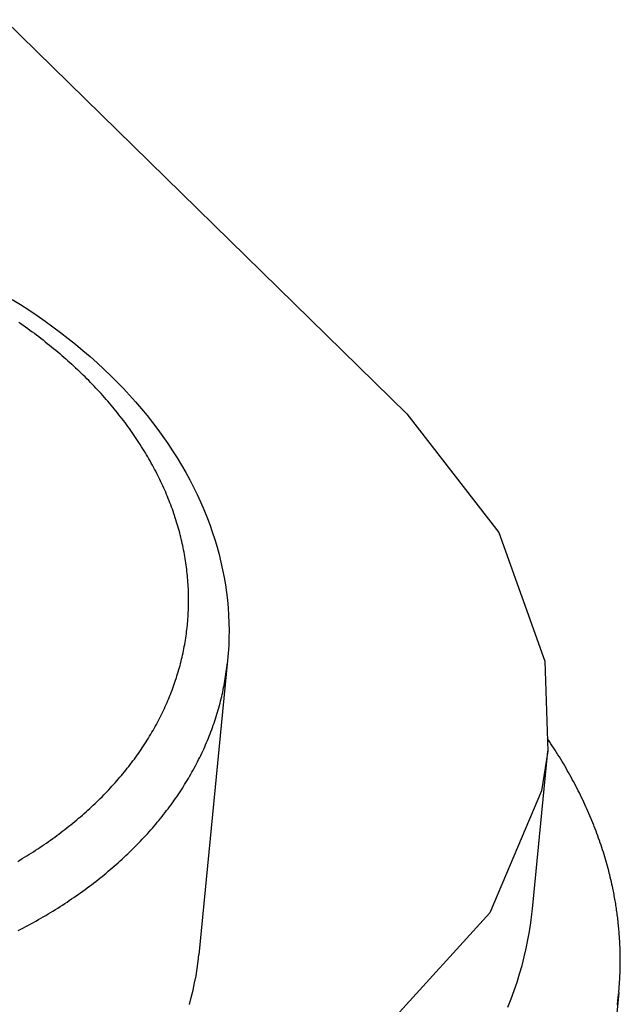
# Model space of a CAD drawing. Extents: x 0 to 594, y 0 to 420.
# Tile 91 of 112: x 554.806 to 555.219, y 122.88 to 123.559. Entities that reach past the tile are written whole.
import ezdxf

# ---------------------------------------------------------------- set-up
doc = ezdxf.new("R2010")
doc.units = 0
doc.header["$LTSCALE"] = 32.67
doc.layers.get('0').update_dxf_attribs({"linetype": 'CONTINUOUS'})
doc.layers.add('DATUM_AXIS', color=7, linetype='CONTINUOUS')

msp = doc.modelspace()

# ---------------------------------------------------------------- linework, layer by layer
at = {"color": 7, "linetype": 'CONTINUOUS'}
for p, q in [((555.07238, 123.28695), (554.79521, 123.5586)), ((555.15879, 122.94565), (555.16942, 123.05439))]:
    msp.add_line(p, q, dxfattribs=at)
for points in [[(555.07238, 123.28695), (555.13575, 123.20508), (555.16729, 123.11651), (555.16937, 123.05431)], [(555.16937, 123.05431), (555.16513, 123.02718), (555.1295, 122.94299), (555.06268, 122.86954), (554.96889, 122.81183)], [(555.14191, 122.87805), (555.14415, 122.88373), (555.14625, 122.88944), (555.1482, 122.89518), (555.15, 122.90095), (555.15165, 122.90675), (555.15315, 122.91258), (555.15451, 122.91843), (555.15571, 122.92431), (555.15676, 122.9302), (555.15766, 122.93612), (555.15841, 122.94205), (555.15879, 122.94565)]]:
    msp.add_lwpolyline(points, dxfattribs=at)
at = {"layer": 'DATUM_AXIS', "color": 7, "linetype": 'CONTINUOUS'}
for p, q in [((554.94885, 123.11689), (554.92902, 122.91392)), ((555.16945, 123.06259), (555.1691, 123.06309)), ((555.17047, 123.06108), (555.16945, 123.06259)), ((555.17148, 123.05956), (555.17047, 123.06108)), ((555.17248, 123.05804), (555.17148, 123.05956)), ((555.17347, 123.05652), (555.17248, 123.05804)), ((555.17445, 123.055), (555.17347, 123.05652)), ((555.17542, 123.05348), (555.17445, 123.055)), ((555.17638, 123.05195), (555.17542, 123.05348)), ((555.17733, 123.05042), (555.17638, 123.05195)), ((555.17827, 123.04888), (555.17733, 123.05042)), ((555.1792, 123.04735), (555.17827, 123.04888)), ((555.18012, 123.04581), (555.1792, 123.04735)), ((555.18103, 123.04427), (555.18012, 123.04581)), ((555.18193, 123.04272), (555.18103, 123.04427)), ((555.18281, 123.04118), (555.18193, 123.04272)), ((555.18369, 123.03963), (555.18281, 123.04118)), ((555.18456, 123.03808), (555.18369, 123.03963)), ((555.18542, 123.03652), (555.18456, 123.03808)), ((555.18627, 123.03497), (555.18542, 123.03652)), ((555.1871, 123.03341), (555.18627, 123.03497)), ((555.18793, 123.03185), (555.1871, 123.03341)), ((555.18875, 123.03029), (555.18793, 123.03185)), ((555.18955, 123.02873), (555.18875, 123.03029)), ((555.19035, 123.02716), (555.18955, 123.02873)), ((555.19113, 123.02559), (555.19035, 123.02716)), ((555.19191, 123.02402), (555.19113, 123.02559)), ((555.19267, 123.02245), (555.19191, 123.02402)), ((555.19343, 123.02088), (555.19267, 123.02245)), ((555.19417, 123.0193), (555.19343, 123.02088)), ((555.1949, 123.01772), (555.19417, 123.0193)), ((555.19562, 123.01615), (555.1949, 123.01772)), ((555.19633, 123.01456), (555.19562, 123.01615)), ((555.19703, 123.01298), (555.19633, 123.01456)), ((555.19773, 123.0114), (555.19703, 123.01298)), ((555.1984, 123.00981), (555.19773, 123.0114)), ((555.19907, 123.00822), (555.1984, 123.00981)), ((555.19973, 123.00663), (555.19907, 123.00822)), ((555.20038, 123.00504), (555.19973, 123.00663)), ((555.20102, 123.00345), (555.20038, 123.00504)), ((555.20143, 123.00239), (555.20102, 123.00345)), ((555.20205, 123.00079), (555.20143, 123.00239)), ((555.20266, 122.9992), (555.20205, 123.00079)), ((555.20326, 122.9976), (555.20266, 122.9992)), ((555.20385, 122.996), (555.20326, 122.9976)), ((555.20442, 122.9944), (555.20385, 122.996)), ((555.20499, 122.9928), (555.20442, 122.9944)), ((555.20554, 122.9912), (555.20499, 122.9928)), ((555.20609, 122.98959), (555.20554, 122.9912)), ((555.20662, 122.98799), (555.20609, 122.98959)), ((555.20714, 122.98638), (555.20662, 122.98799)), ((555.20765, 122.98477), (555.20714, 122.98638)), ((555.20815, 122.98316), (555.20765, 122.98477)), ((555.20864, 122.98155), (555.20815, 122.98316)), ((555.20912, 122.97994), (555.20864, 122.98155)), ((555.20959, 122.97833), (555.20912, 122.97994)), ((555.21005, 122.97672), (555.20959, 122.97833)), ((555.21049, 122.9751), (555.21005, 122.97672)), ((555.21093, 122.97349), (555.21049, 122.9751)), ((555.21135, 122.97187), (555.21093, 122.97349)), ((555.21177, 122.97026), (555.21135, 122.97187)), ((555.21204, 122.96918), (555.21177, 122.97026)), ((555.21243, 122.96756), (555.21204, 122.96918)), ((555.21282, 122.96594), (555.21243, 122.96756)), ((555.21319, 122.96432), (555.21282, 122.96594)), ((555.21355, 122.9627), (555.21319, 122.96432)), ((555.2139, 122.96108), (555.21355, 122.9627)), ((555.21413, 122.96), (555.2139, 122.96108)), ((555.21435, 122.95892), (555.21413, 122.96)), ((555.21457, 122.95784), (555.21435, 122.95892)), ((555.21479, 122.95676), (555.21457, 122.95784)), ((555.215, 122.95568), (555.21479, 122.95676)), ((555.2152, 122.9546), (555.215, 122.95568)), ((555.2154, 122.95352), (555.2152, 122.9546)), ((555.21559, 122.95243), (555.2154, 122.95352)), ((555.21578, 122.95135), (555.21559, 122.95243)), ((555.21597, 122.95027), (555.21578, 122.95135)), ((555.21614, 122.94919), (555.21597, 122.95027)), ((555.21632, 122.94811), (555.21614, 122.94919)), ((555.21649, 122.94702), (555.21632, 122.94811)), ((555.21665, 122.94594), (555.21649, 122.94702)), ((555.21681, 122.94486), (555.21665, 122.94594)), ((555.21697, 122.94378), (555.21681, 122.94486)), ((555.21712, 122.94269), (555.21697, 122.94378)), ((555.21726, 122.94161), (555.21712, 122.94269)), ((555.2174, 122.94053), (555.21726, 122.94161)), ((555.21754, 122.93944), (555.2174, 122.94053)), ((555.21767, 122.93836), (555.21754, 122.93944)), ((555.21797, 122.93565), (555.21785, 122.93674)), ((555.21808, 122.93457), (555.21797, 122.93565)), ((555.21819, 122.93349), (555.21808, 122.93457)), ((555.2183, 122.9324), (555.21819, 122.93349)), ((555.21839, 122.93132), (555.2183, 122.9324)), ((555.21849, 122.93024), (555.21839, 122.93132)), ((555.21858, 122.92916), (555.21849, 122.93024)), ((555.21866, 122.92807), (555.21858, 122.92916)), ((555.21874, 122.92699), (555.21866, 122.92807)), ((555.21881, 122.92591), (555.21874, 122.92699)), ((555.21888, 122.92482), (555.21881, 122.92591)), ((555.21894, 122.92374), (555.21888, 122.92482)), ((555.219, 122.92266), (555.21894, 122.92374)), ((555.21906, 122.92158), (555.219, 122.92266)), ((555.2191, 122.9205), (555.21906, 122.92158)), ((555.21915, 122.91941), (555.2191, 122.9205)), ((555.21919, 122.91833), (555.21915, 122.91941)), ((555.21922, 122.91725), (555.21919, 122.91833)), ((555.21925, 122.91617), (555.21922, 122.91725)), ((555.21928, 122.91509), (555.21925, 122.91617)), ((555.2193, 122.91401), (555.21928, 122.91509)), ((555.21929, 122.90645), (555.21931, 122.90753)), ((555.21931, 122.91293), (555.2193, 122.91401)), ((555.21932, 122.91185), (555.21931, 122.91293)), ((555.21931, 122.90753), (555.21932, 122.90861)), ((555.21932, 122.91077), (555.21932, 122.91185)), ((555.21932, 122.90969), (555.21932, 122.91077)), ((555.21932, 122.90861), (555.21932, 122.90969)), ((555.2191, 122.89998), (555.21914, 122.90106)), ((555.21914, 122.90106), (555.21918, 122.90213)), ((555.21918, 122.90213), (555.21922, 122.90321)), ((555.21922, 122.90321), (555.21925, 122.90429)), ((555.21925, 122.90429), (555.21927, 122.90537)), ((555.21927, 122.90537), (555.21929, 122.90645)), ((555.21873, 122.89352), (555.2188, 122.8946)), ((555.2188, 122.8946), (555.21887, 122.89567)), ((555.21887, 122.89567), (555.21893, 122.89675)), ((555.21893, 122.89675), (555.21899, 122.89782)), ((555.21899, 122.89782), (555.21905, 122.8989)), ((555.21905, 122.8989), (555.2191, 122.89998)), ((555.21828, 122.88815), (555.20758, 122.77868)), ((555.21807, 122.88601), (555.21818, 122.88708)), ((555.21828, 122.88815), (555.21838, 122.88923)), ((555.21838, 122.88923), (555.21847, 122.8903)), ((555.21847, 122.8903), (555.21856, 122.89137)), ((555.21856, 122.89137), (555.21865, 122.89245)), ((555.21865, 122.89245), (555.21873, 122.89352)), ((555.21731, 122.87959), (555.21745, 122.88066)), ((555.21745, 122.88066), (555.21758, 122.88173)), ((555.21758, 122.88173), (555.21771, 122.8828)), ((555.21771, 122.8828), (555.21784, 122.88387)), ((555.21784, 122.88387), (555.21795, 122.88494)), ((555.21795, 122.88494), (555.21807, 122.88601))]:
    msp.add_line(p, q, dxfattribs=at)
for points in [[(554.80043, 123.36584), (554.80621, 123.36221), (554.81191, 123.35852), (554.81752, 123.35474), (554.82303, 123.3509), (554.82845, 123.34698), (554.83378, 123.343), (554.839, 123.33895), (554.84413, 123.33484), (554.84915, 123.33066), (554.85407, 123.32642), (554.85889, 123.32211), (554.86359, 123.31775), (554.86819, 123.31333)], [(554.86819, 123.31333), (554.87267, 123.30885), (554.87703, 123.30433), (554.88128, 123.29975), (554.88541, 123.29512), (554.88943, 123.29044), (554.89332, 123.28572), (554.89709, 123.28095), (554.90074, 123.27614), (554.90426, 123.27129), (554.90766, 123.2664), (554.91093, 123.26148), (554.91407, 123.25651), (554.91709, 123.25152), (554.91997, 123.2465), (554.92272, 123.24145), (554.92534, 123.23638), (554.92783, 123.23128), (554.93019, 123.22616), (554.93241, 123.22102), (554.9345, 123.21587), (554.93646, 123.2107), (554.93828, 123.20551), (554.93997, 123.20031), (554.94153, 123.19511), (554.94295, 123.18989), (554.94424, 123.18467), (554.94539, 123.17945), (554.94641, 123.17422), (554.9473, 123.16898), (554.94805, 123.16375), (554.94867, 123.15852), (554.94915, 123.1533), (554.94951, 123.14808), (554.94973, 123.14286), (554.94982, 123.13765), (554.94977, 123.13244), (554.9496, 123.12725), (554.94929, 123.12207), (554.94885, 123.11689)], [(555.21785, 122.93674), (555.21779, 122.93728), (555.21767, 122.93836)], [(554.92247, 122.87979), (554.92382, 122.88471), (554.92503, 122.88966), (554.92611, 122.89463), (554.92706, 122.89961), (554.92787, 122.90462), (554.92855, 122.90964), (554.92902, 122.91392)]]:
    msp.add_lwpolyline(points, dxfattribs=at)
at = {"layer": 'DATUM_AXIS', "color": 9, "linetype": 'CONTINUOUS'}
for points in [[(554.80489, 123.35022), (554.80646, 123.34912), (554.80802, 123.34802), (554.80957, 123.34691), (554.81112, 123.3458), (554.81265, 123.34468), (554.81418, 123.34355), (554.81569, 123.34242), (554.8172, 123.34128), (554.8187, 123.34014), (554.82019, 123.33899), (554.82167, 123.33783), (554.82315, 123.33667), (554.82461, 123.33551), (554.82606, 123.33434), (554.82751, 123.33316), (554.82894, 123.33198), (554.83037, 123.33079), (554.83178, 123.3296), (554.83319, 123.3284), (554.83459, 123.3272), (554.83598, 123.326), (554.83735, 123.32478), (554.83872, 123.32357), (554.84008, 123.32234), (554.84143, 123.32112), (554.84277, 123.31988), (554.8441, 123.31865), (554.84542, 123.31741), (554.84672, 123.31616), (554.84802, 123.31491), (554.84931, 123.31365)], [(554.92108, 123.14117), (554.92122, 123.14264), (554.92135, 123.14412), (554.92147, 123.14559), (554.92157, 123.14707), (554.92166, 123.14855), (554.92174, 123.15003), (554.92181, 123.15151), (554.92186, 123.15299), (554.9219, 123.15447), (554.92193, 123.15595), (554.92194, 123.15744), (554.92194, 123.15892), (554.92194, 123.16041), (554.92191, 123.16189), (554.92188, 123.16338), (554.92183, 123.16486), (554.92177, 123.16635), (554.9217, 123.16784), (554.92161, 123.16932), (554.92151, 123.17081), (554.9214, 123.1723), (554.92128, 123.17379), (554.92114, 123.17528), (554.921, 123.17676), (554.92084, 123.17825), (554.92066, 123.17974), (554.92048, 123.18123), (554.92028, 123.18272), (554.92007, 123.1842), (554.91984, 123.18569), (554.91961, 123.18718), (554.91936, 123.18867), (554.9191, 123.19015), (554.91883, 123.19164), (554.91854, 123.19312), (554.91824, 123.19461), (554.91793, 123.19609), (554.91761, 123.19758), (554.91727, 123.19906), (554.91692, 123.20054), (554.91656, 123.20203), (554.91619, 123.20351), (554.9158, 123.20499), (554.91541, 123.20647), (554.915, 123.20794), (554.91457, 123.20942), (554.91414, 123.2109), (554.91369, 123.21237), (554.91323, 123.21385), (554.91276, 123.21532), (554.91228, 123.21679), (554.91178, 123.21826), (554.91127, 123.21973), (554.91075, 123.2212), (554.91022, 123.22266), (554.90967, 123.22413), (554.90912, 123.22559), (554.90855, 123.22705), (554.90797, 123.22851), (554.90737, 123.22996), (554.90677, 123.23142), (554.90615, 123.23287), (554.90552, 123.23433), (554.90488, 123.23578), (554.90422, 123.23722), (554.90356, 123.23867), (554.90288, 123.24011), (554.90219, 123.24156), (554.90149, 123.24299), (554.90078, 123.24443), (554.90005, 123.24587), (554.89931, 123.2473), (554.89856, 123.24873), (554.8978, 123.25016), (554.89703, 123.25158), (554.89625, 123.25301), (554.89545, 123.25443), (554.89464, 123.25584), (554.89382, 123.25726), (554.89299, 123.25867), (554.89215, 123.26008), (554.8913, 123.26149), (554.89043, 123.26289), (554.88955, 123.26429), (554.88866, 123.26569), (554.88776, 123.26708), (554.88685, 123.26848), (554.88593, 123.26987), (554.885, 123.27125), (554.88405, 123.27263), (554.88309, 123.27401), (554.88212, 123.27539), (554.88115, 123.27676), (554.88015, 123.27813), (554.87915, 123.2795), (554.87814, 123.28086), (554.87712, 123.28222), (554.87608, 123.28357), (554.87504, 123.28492), (554.87398, 123.28627), (554.87291, 123.28762), (554.87183, 123.28896), (554.87074, 123.29029), (554.86964, 123.29163), (554.86853, 123.29296), (554.86741, 123.29428), (554.86628, 123.2956), (554.86513, 123.29692), (554.86398, 123.29823), (554.86281, 123.29954), (554.86164, 123.30084), (554.86045, 123.30214), (554.85925, 123.30344), (554.85805, 123.30473), (554.85683, 123.30602), (554.8556, 123.3073), (554.85437, 123.30858), (554.85312, 123.30986), (554.85186, 123.31113), (554.85059, 123.31239), (554.84931, 123.31365)], [(554.8042, 122.97846), (554.80578, 122.97939), (554.80734, 122.98033), (554.8089, 122.98128), (554.81045, 122.98223), (554.81199, 122.98319), (554.81352, 122.98415), (554.81504, 122.98513), (554.81655, 122.98611), (554.81806, 122.98709), (554.81955, 122.98808), (554.82104, 122.98908), (554.82251, 122.99009), (554.82398, 122.9911), (554.82544, 122.99212), (554.82688, 122.99314), (554.82832, 122.99417), (554.82975, 122.99521), (554.83117, 122.99625), (554.83258, 122.9973), (554.83399, 122.99836), (554.83538, 122.99942), (554.83676, 123.00048), (554.83813, 123.00156), (554.83949, 123.00264), (554.84085, 123.00372), (554.84219, 123.00481), (554.84352, 123.00591), (554.84485, 123.00701), (554.84616, 123.00812), (554.84746, 123.00924), (554.84876, 123.01036), (554.85004, 123.01148), (554.85131, 123.01262), (554.85258, 123.01375), (554.85383, 123.0149), (554.85507, 123.01605), (554.8563, 123.0172), (554.85752, 123.01836), (554.85874, 123.01952), (554.85994, 123.02069), (554.86113, 123.02187), (554.86231, 123.02305), (554.86348, 123.02424), (554.86463, 123.02543), (554.86578, 123.02663), (554.86692, 123.02783), (554.86805, 123.02903), (554.86916, 123.03025), (554.87027, 123.03146), (554.87136, 123.03269), (554.87245, 123.03391), (554.87352, 123.03514), (554.87458, 123.03638), (554.87563, 123.03762), (554.87667, 123.03887), (554.8777, 123.04012), (554.87872, 123.04138), (554.87972, 123.04264), (554.88072, 123.0439), (554.8817, 123.04517), (554.88268, 123.04644), (554.88364, 123.04772), (554.88459, 123.04901), (554.88553, 123.05029), (554.88646, 123.05159), (554.88737, 123.05288), (554.88828, 123.05418), (554.88917, 123.05549), (554.89005, 123.05679), (554.89092, 123.05811), (554.89178, 123.05942), (554.89263, 123.06074), (554.89347, 123.06207), (554.89429, 123.0634), (554.8951, 123.06473), (554.8959, 123.06607), (554.89669, 123.06741), (554.89747, 123.06875), (554.89824, 123.0701), (554.89899, 123.07145), (554.89973, 123.07281), (554.90046, 123.07416), (554.90118, 123.07553), (554.90189, 123.07689), (554.90258, 123.07826), (554.90327, 123.07963), (554.90394, 123.08101), (554.9046, 123.08239), (554.90524, 123.08377), (554.90588, 123.08516), (554.9065, 123.08654), (554.90711, 123.08794), (554.90771, 123.08933), (554.9083, 123.09073), (554.90887, 123.09213), (554.90944, 123.09353), (554.90999, 123.09494), (554.91052, 123.09635), (554.91105, 123.09776), (554.91156, 123.09918), (554.91206, 123.10059), (554.91255, 123.10201), (554.91303, 123.10344), (554.9135, 123.10486), (554.91395, 123.10629), (554.91439, 123.10772), (554.91482, 123.10915), (554.91523, 123.11059), (554.91563, 123.11202), (554.91602, 123.11346), (554.9164, 123.1149), (554.91677, 123.11635), (554.91712, 123.11779), (554.91746, 123.11924), (554.91779, 123.12069), (554.91811, 123.12214), (554.91841, 123.1236), (554.9187, 123.12505), (554.91898, 123.12651), (554.91925, 123.12797), (554.9195, 123.12943), (554.91974, 123.13089), (554.91997, 123.13236), (554.92019, 123.13382), (554.92039, 123.13529), (554.92058, 123.13676), (554.92076, 123.13823), (554.92093, 123.1397), (554.92108, 123.14117)], [(554.80465, 122.93074), (554.80641, 122.93166), (554.80816, 122.93258), (554.8099, 122.93351), (554.81164, 122.93445), (554.81336, 122.93539), (554.81508, 122.93634), (554.81679, 122.9373), (554.81849, 122.93827), (554.82018, 122.93924), (554.82187, 122.94022), (554.82354, 122.94121), (554.8252, 122.9422), (554.82686, 122.9432), (554.82851, 122.94421), (554.83014, 122.94523), (554.83177, 122.94625), (554.83339, 122.94728), (554.835, 122.94831), (554.8366, 122.94936), (554.83819, 122.95041), (554.83977, 122.95146), (554.84135, 122.95252), (554.84291, 122.95359), (554.84446, 122.95467), (554.84601, 122.95575), (554.84754, 122.95684), (554.84906, 122.95794), (554.85058, 122.95904), (554.85208, 122.96015), (554.85358, 122.96127), (554.85506, 122.96239), (554.85653, 122.96352), (554.858, 122.96465), (554.85945, 122.96579), (554.8609, 122.96694), (554.86233, 122.96809), (554.86375, 122.96925), (554.86517, 122.97042), (554.86657, 122.97159), (554.86796, 122.97277), (554.86935, 122.97395), (554.87072, 122.97514), (554.87208, 122.97633), (554.87343, 122.97754), (554.87477, 122.97874), (554.8761, 122.97996), (554.87742, 122.98118), (554.87873, 122.9824), (554.88002, 122.98363), (554.88131, 122.98487), (554.88258, 122.98611), (554.88385, 122.98736), (554.8851, 122.98861), (554.88635, 122.98987), (554.88758, 122.99113), (554.8888, 122.9924), (554.89001, 122.99367), (554.89121, 122.99495), (554.89239, 122.99624), (554.89357, 122.99753), (554.89473, 122.99883), (554.89589, 123.00013), (554.89703, 123.00143), (554.89816, 123.00274), (554.89928, 123.00406), (554.90039, 123.00538), (554.90148, 123.00671), (554.90257, 123.00804), (554.90364, 123.00937), (554.9047, 123.01071), (554.90575, 123.01206), (554.90679, 123.01341), (554.90782, 123.01476), (554.90883, 123.01612), (554.90983, 123.01749), (554.91083, 123.01885), (554.91181, 123.02023), (554.91277, 123.0216), (554.91373, 123.02299), (554.91467, 123.02437), (554.9156, 123.02576), (554.91652, 123.02716), (554.91743, 123.02856), (554.91833, 123.02996), (554.91921, 123.03137), (554.92008, 123.03278), (554.92094, 123.03419), (554.92179, 123.03561), (554.92262, 123.03704), (554.92345, 123.03846), (554.92426, 123.03989), (554.92506, 123.04133), (554.92584, 123.04277), (554.92662, 123.04421), (554.92738, 123.04566), (554.92813, 123.04711), (554.92886, 123.04856), (554.92959, 123.05002), (554.9303, 123.05148), (554.931, 123.05294), (554.93168, 123.05441), (554.93236, 123.05588), (554.93302, 123.05735), (554.93367, 123.05883), (554.9343, 123.06031), (554.93493, 123.06179), (554.93554, 123.06328), (554.93614, 123.06477), (554.93672, 123.06626), (554.9373, 123.06776), (554.93786, 123.06925), (554.93841, 123.07075), (554.93894, 123.07226), (554.93946, 123.07377), (554.93997, 123.07527), (554.94047, 123.07679), (554.94095, 123.0783), (554.94142, 123.07982), (554.94188, 123.08134), (554.94233, 123.08286), (554.94276, 123.08438), (554.94318, 123.08591), (554.94359, 123.08744), (554.94398, 123.08897), (554.94436, 123.0905), (554.94473, 123.09204), (554.94509, 123.09358), (554.94543, 123.09512), (554.94576, 123.09666), (554.94607, 123.0982), (554.94638, 123.09975), (554.94667, 123.1013), (554.94694, 123.10285), (554.94721, 123.1044), (554.94746, 123.10595), (554.9477, 123.1075), (554.94792, 123.10906), (554.94813, 123.11062), (554.94833, 123.11218), (554.94852, 123.11374), (554.94869, 123.1153)]]:
    msp.add_lwpolyline(points, dxfattribs=at)

doc.saveas('drawing.dxf')
